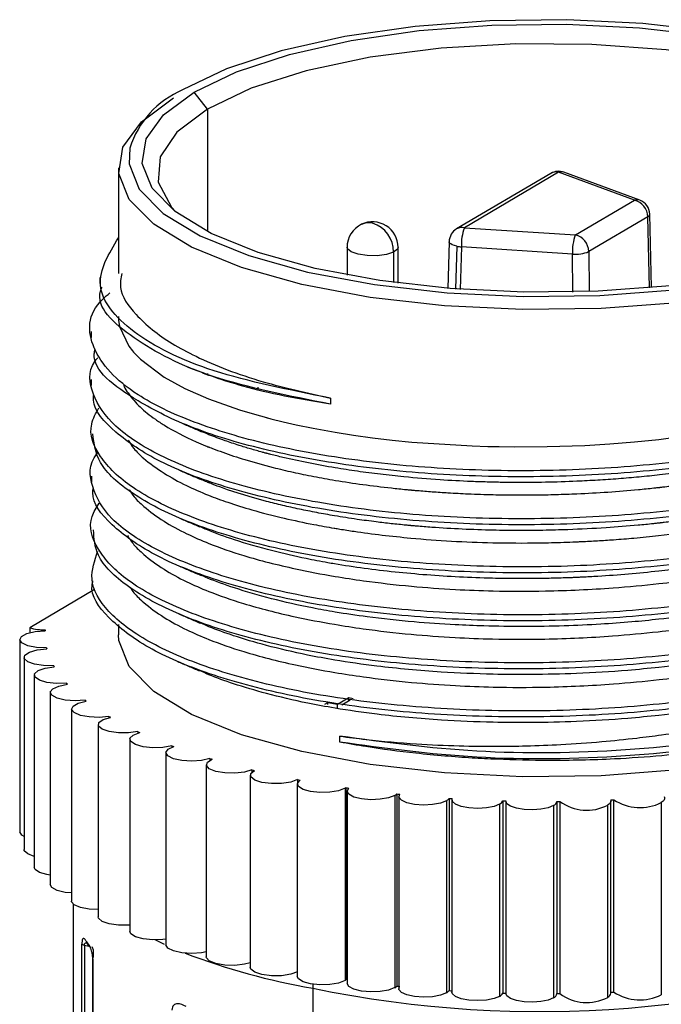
# Paper-space layout '图纸1(2)' of a CAD drawing. Header units: millimetres. Extents: x 7 to 438, y 7 to 308.
# Tile 21 of 25: x 213 to 226, y 257 to 276. Entities that reach past the tile are written whole.
import ezdxf

# ---------------------------------------------------------------- set-up
doc = ezdxf.new("R2010")
doc.units = ezdxf.units.MM
doc.linetypes.add('SLD-实线', pattern=[0])

psp = doc.layouts.new('图纸1(2)')

# ---------------------------------------------------------------- linework, layer by layer
at = {"color": 7, "linetype": 'SLD-实线', "lineweight": 25, "ltscale": 1.5}
for p, q in [((216.905, 274.276), (216.644, 274.608)), ((215.161, 273.123), (215.161, 271.05)), ((223.639, 273.013), (221.79, 271.923)), ((223.791, 273.037), (221.943, 271.947)), ((225.277, 272.489), (223.791, 273.037)), ((225.381, 272.487), (223.895, 273.036)), ((224.119, 271.806), (225.277, 272.489)), ((225.538, 272.162), (224.38, 271.479)), ((225.609, 270.772), (225.577, 272.213)), ((221.943, 271.947), (224.119, 271.806)), ((221.643, 271.673), (221.617, 270.756)), ((219.643, 271.563), (219.643, 271.018)), ((220.643, 270.86), (220.643, 271.563)), ((224.061, 271.43), (221.885, 271.571)), ((214.796, 270.969), (214.796, 270.851)), ((214.628, 269.911), (214.628, 269.793)), ((216.508, 269.221), (216.626, 269.17)), ((214.626, 268.968), (214.626, 268.85)), ((217.892, 268.821), (217.892, 268.77)), ((219.316, 268.604), (219.316, 268.486)), ((214.633, 267.076), (214.633, 266.958)), ((214.689, 264.848), (213.421, 264.1)), ((213.421, 264.1), (213.421, 264.003)), ((215.161, 264.161), (215.161, 263.959)), ((213.225, 263.871), (213.225, 260.099)), ((213.751, 263.704), (213.751, 263.684)), ((213.311, 263.518), (213.311, 259.747)), ((213.891, 263.354), (213.891, 263.332)), ((213.511, 263.171), (213.511, 259.399)), ((214.144, 263.01), (214.144, 262.988)), ((213.822, 262.833), (213.822, 259.061)), ((219.456, 262.598), (219.678, 262.729)), ((219.678, 262.729), (219.765, 262.712)), ((219.678, 262.661), (219.678, 262.729)), ((214.242, 262.508), (214.242, 258.736)), ((214.507, 262.678), (214.507, 262.655)), ((219.208, 262.602), (219.263, 262.634)), ((219.263, 262.634), (219.456, 262.598)), ((219.263, 262.592), (219.263, 262.634)), ((219.456, 262.531), (219.456, 262.598)), ((219.704, 262.677), (219.543, 262.582)), ((214.975, 262.36), (214.975, 262.336)), ((214.764, 262.2), (214.764, 258.429)), ((215.544, 262.062), (215.544, 262.035)), ((219.5, 261.855), (219.5, 261.973)), ((215.383, 261.912), (215.383, 258.141)), ((216.206, 261.785), (216.206, 261.755)), ((216.092, 261.649), (216.092, 257.878)), ((216.954, 261.534), (216.954, 261.5)), ((216.882, 261.413), (216.882, 257.642)), ((217.744, 261.207), (217.744, 257.435)), ((217.779, 261.312), (217.779, 261.269)), ((218.667, 261.033), (218.667, 257.261)), ((218.672, 261.121), (218.672, 261.054)), ((219.603, 260.951), (219.603, 257.179)), ((219.621, 260.962), (219.621, 257.191)), ((219.642, 260.893), (219.642, 257.122)), ((220.577, 260.811), (220.577, 257.04)), ((220.616, 260.839), (220.616, 257.068)), ((220.657, 260.789), (220.657, 257.018)), ((221.592, 260.707), (221.592, 256.936)), ((221.645, 260.753), (221.645, 256.982)), ((221.699, 260.722), (221.699, 256.951)), ((222.634, 260.64), (222.634, 256.869)), ((222.696, 260.704), (222.696, 256.933)), ((222.756, 260.694), (222.756, 256.923)), ((223.692, 260.612), (223.692, 256.841)), ((223.756, 260.694), (223.756, 256.922)), ((223.818, 256.923), (223.818, 260.694)), ((224.752, 260.621), (224.752, 256.85)), ((224.817, 256.932), (224.817, 260.703)), ((224.875, 256.953), (224.875, 260.724)), ((225.804, 260.669), (225.804, 256.898)), ((214.271, 258.68), (214.271, 242.364)), ((214.445, 250.538), (214.445, 257.892)), ((214.494, 257.869), (214.494, 250.516)), ((216.061, 257.889), (215.88, 257.975)), ((214.652, 257.615), (214.652, 250.261)), ((214.656, 257.606), (214.656, 250.252)), ((218.969, 257.028), (218.969, 239.68))]:
    psp.add_line(p, q, dxfattribs=at)
at = {"color": 8, "linetype": 'SLD-实线', "lineweight": 25, "ltscale": 1.5}
for p, q in [((216.905, 274.276), (216.905, 271.873)), ((225.57, 270.769), (225.538, 272.162)), ((221.795, 271.584), (221.771, 270.744)), ((220.553, 271.468), (220.553, 270.871)), ((221.885, 271.571), (221.861, 270.737)), ((224.068, 270.685), (224.061, 271.43)), ((224.38, 271.479), (224.387, 270.694)), ((216.905, 269.088), (216.905, 269.065)), ((217.894, 268.821), (217.894, 268.769))]:
    psp.add_line(p, q, dxfattribs=at)
at = {"color": 7, "linetype": 'SLD-实线', "lineweight": 25, "ltscale": 1.5, "flags": 128}
for points in [[(231.591, 273.714), (231.476, 273.918), (231.006, 274.395), (230.282, 274.835), (229.327, 275.223), (228.175, 275.546), (226.864, 275.793), (225.439, 275.956), (223.949, 276.028), (222.445, 276.008), (220.977, 275.896), (219.596, 275.696), (218.348, 275.415), (217.276, 275.063), (216.418, 274.65)], [(216.644, 274.608), (217.475, 275.007), (218.513, 275.348), (219.721, 275.62), (221.058, 275.814), (222.479, 275.922), (223.936, 275.942), (225.378, 275.871), (226.758, 275.714), (228.027, 275.475), (229.142, 275.162), (230.067, 274.786), (230.768, 274.36), (231.223, 273.899), (231.415, 273.417), (231.338, 272.932), (230.996, 272.459), (230.398, 272.016)], [(230.76, 272.257), (231.065, 272.721), (231.1, 273.218), (230.844, 273.707), (230.307, 274.17), (229.508, 274.589), (228.48, 274.949), (227.261, 275.234), (225.899, 275.435), (224.445, 275.544), (222.955, 275.555), (221.487, 275.47), (220.098, 275.291), (218.84, 275.025), (217.762, 274.682), (216.905, 274.276)], [(230.799, 271.752), (229.919, 271.33), (228.821, 270.968), (227.543, 270.68), (226.128, 270.476), (224.624, 270.361), (223.082, 270.341), (221.556, 270.415), (220.096, 270.581), (218.753, 270.834), (217.572, 271.165), (216.594, 271.563), (215.852, 272.014), (215.371, 272.502), (215.168, 273.012), (215.249, 273.526), (215.611, 274.026), (216.243, 274.495)], [(230.398, 272.016), (229.567, 271.617), (228.53, 271.275), (227.322, 271.003), (225.984, 270.81), (224.563, 270.702), (223.106, 270.682), (221.664, 270.752), (220.285, 270.91), (219.015, 271.149), (217.9, 271.462), (216.976, 271.837), (216.274, 272.263), (215.82, 272.725), (215.627, 273.207), (215.704, 273.692), (216.047, 274.165), (216.644, 274.608)], [(216.905, 274.276), (216.303, 273.822), (215.977, 273.337), (215.942, 272.84), (216.198, 272.351), (216.283, 272.257)], [(215.382, 273.509), (215.368, 273.203), (215.566, 272.706), (216.036, 272.229), (216.76, 271.789), (217.715, 271.401), (218.867, 271.078), (220.178, 270.831), (221.603, 270.668), (223.093, 270.596), (224.597, 270.616), (226.065, 270.727), (227.447, 270.927), (228.694, 271.208), (229.766, 271.561), (230.625, 271.973)], [(215.164, 270.203), (215.164, 270.136), (215.184, 270.008), (215.365, 269.625), (215.439, 269.531), (215.459, 269.507), (215.464, 269.501), (215.466, 269.499), (215.466, 269.499), (215.466, 269.499), (215.466, 269.499), (215.466, 269.499), (215.467, 269.498), (215.475, 269.489), (215.497, 269.465), (215.59, 269.371), (216.058, 269.017), (216.461, 268.795), (216.929, 268.588), (217.535, 268.374), (217.825, 268.287), (217.943, 268.254), (218.062, 268.222), (218.063, 268.222), (218.069, 268.221), (218.085, 268.216), (218.146, 268.201), (218.388, 268.141), (218.643, 268.083), (218.981, 268.013), (219.407, 267.935), (219.771, 267.878), (220.143, 267.827), (220.524, 267.782), (220.911, 267.743), (222.093, 267.668), (222.401, 267.658), (222.482, 267.656), (222.504, 267.655), (222.51, 267.655), (222.514, 267.655), (222.517, 267.655), (222.545, 267.654), (222.625, 267.653), (222.932, 267.649), (223.563, 267.653), (224.304, 267.678), (224.795, 267.707), (225.28, 267.746), (225.758, 267.794), (226.912, 267.955), (227.193, 268.004), (227.265, 268.018), (227.284, 268.021), (227.289, 268.022), (227.29, 268.022), (227.291, 268.023), (227.294, 268.023), (227.319, 268.028), (227.391, 268.042), (227.663, 268.097), (227.935, 268.156), (228.273, 268.237), (228.669, 268.342), (228.986, 268.436), (229.29, 268.536), (229.579, 268.639), (229.853, 268.748), (230.586, 269.101), (230.747, 269.195), (230.786, 269.219), (230.795, 269.225), (230.798, 269.226), (230.798, 269.227), (230.799, 269.227), (230.799, 269.227), (230.799, 269.227), (230.799, 269.227)], [(213.751, 263.704), (213.555, 263.714), (213.386, 263.748), (213.269, 263.802), (213.225, 263.866), (213.259, 263.931), (213.366, 263.987), (213.53, 264.024), (213.724, 264.037)], [(230.799, 262.588), (229.919, 262.165), (228.821, 261.804), (227.543, 261.516), (226.128, 261.311), (224.624, 261.197), (223.082, 261.176), (221.556, 261.251), (220.096, 261.417), (218.753, 261.67), (217.572, 262.001), (216.594, 262.399), (215.852, 262.85), (215.371, 263.338), (215.168, 263.848), (215.161, 263.959)], [(213.891, 263.354), (213.693, 263.356), (213.513, 263.384), (213.381, 263.433), (213.315, 263.496), (213.328, 263.561), (213.417, 263.621), (213.567, 263.664), (213.756, 263.684)], [(214.144, 263.01), (213.946, 263.005), (213.759, 263.027), (213.611, 263.071), (213.526, 263.13), (213.517, 263.196), (213.586, 263.258), (213.721, 263.307), (213.903, 263.333)], [(214.507, 262.678), (214.312, 262.666), (214.118, 262.68), (213.957, 262.719), (213.853, 262.775), (213.823, 262.84), (213.871, 262.904), (213.991, 262.957), (214.162, 262.99)], [(214.975, 262.36), (214.785, 262.342), (214.588, 262.349), (214.415, 262.381), (214.294, 262.434), (214.243, 262.497), (214.27, 262.563), (214.371, 262.62), (214.531, 262.659)], [(215.544, 262.062), (215.361, 262.036), (215.163, 262.037), (214.981, 262.062), (214.843, 262.11), (214.771, 262.172), (214.777, 262.238), (214.86, 262.298), (215.006, 262.342)], [(216.206, 261.785), (216.033, 261.753), (215.836, 261.747), (215.646, 261.766), (215.494, 261.808), (215.402, 261.867), (215.387, 261.933), (215.449, 261.995), (215.58, 262.045)], [(216.954, 261.534), (216.792, 261.496), (216.598, 261.483), (216.403, 261.495), (216.238, 261.531), (216.129, 261.586), (216.092, 261.651), (216.134, 261.716), (216.247, 261.77)], [(217.779, 261.312), (217.63, 261.268), (217.442, 261.248), (217.245, 261.253), (217.069, 261.283), (216.942, 261.334), (216.884, 261.397), (216.905, 261.463), (217, 261.521)], [(218.672, 261.121), (218.538, 261.072), (218.357, 261.044), (218.159, 261.042), (217.974, 261.066), (217.832, 261.112), (217.754, 261.173), (217.753, 261.239), (217.829, 261.3)], [(219.603, 260.951), (219.477, 260.902), (219.305, 260.872), (219.112, 260.867), (218.928, 260.886), (218.779, 260.928), (218.689, 260.985), (218.67, 261.049), (218.725, 261.11)], [(220.577, 260.811), (220.457, 260.763), (220.292, 260.734), (220.107, 260.727), (219.926, 260.743), (219.776, 260.779), (219.677, 260.832), (219.642, 260.893), (219.677, 260.954)], [(221.592, 260.707), (221.476, 260.661), (221.32, 260.632), (221.142, 260.622), (220.966, 260.635), (220.814, 260.668), (220.707, 260.716), (220.659, 260.774), (220.675, 260.833)], [(225.857, 260.787), (225.865, 260.772), (225.868, 260.757), (225.868, 260.741), (225.863, 260.726), (225.854, 260.711), (225.841, 260.697), (225.824, 260.683), (225.804, 260.669)], [(222.634, 260.64), (222.524, 260.596), (222.374, 260.566), (222.204, 260.556), (222.033, 260.565), (221.882, 260.594), (221.769, 260.637), (221.707, 260.691), (221.705, 260.749)], [(223.692, 260.612), (223.586, 260.569), (223.445, 260.539), (223.282, 260.527), (223.116, 260.534), (222.966, 260.558), (222.849, 260.597), (222.776, 260.647), (222.757, 260.703)], [(224.814, 260.721), (224.817, 260.708), (224.816, 260.695), (224.813, 260.682), (224.807, 260.67), (224.797, 260.657), (224.785, 260.645), (224.77, 260.633), (224.752, 260.621)], [(213.311, 260.006), (213.269, 260.03), (213.225, 260.095), (213.225, 260.099)], [(213.511, 259.613), (213.381, 259.662), (213.315, 259.724), (213.311, 259.747)], [(213.822, 259.245), (213.759, 259.256), (213.611, 259.3), (213.526, 259.359), (213.511, 259.399)], [(214.242, 258.897), (214.118, 258.909), (213.957, 258.948), (213.853, 259.004), (213.822, 259.061)], [(214.764, 258.57), (214.588, 258.578), (214.415, 258.61), (214.294, 258.662), (214.243, 258.726), (214.242, 258.736)], [(215.383, 258.267), (215.361, 258.265), (215.163, 258.265), (214.981, 258.291), (214.843, 258.339), (214.771, 258.4), (214.764, 258.429)], [(216.092, 257.99), (216.033, 257.982), (215.836, 257.975), (215.646, 257.995), (215.494, 258.037), (215.402, 258.096), (215.383, 258.141)], [(216.882, 257.742), (216.792, 257.725), (216.598, 257.711), (216.403, 257.724), (216.238, 257.76), (216.129, 257.815), (216.092, 257.878)], [(217.744, 257.527), (217.63, 257.497), (217.442, 257.476), (217.245, 257.482), (217.069, 257.512), (216.942, 257.563), (216.884, 257.626), (216.882, 257.642)], [(218.672, 257.349), (218.538, 257.301), (218.357, 257.273), (218.159, 257.271), (217.974, 257.295), (217.832, 257.341), (217.754, 257.402), (217.744, 257.435)], [(219.603, 257.179), (219.477, 257.13), (219.305, 257.101), (219.112, 257.096), (218.928, 257.115), (218.779, 257.156), (218.689, 257.213), (218.667, 257.261)], [(220.577, 257.04), (220.457, 256.992), (220.292, 256.963), (220.107, 256.955), (219.926, 256.971), (219.776, 257.008), (219.677, 257.061), (219.642, 257.122)], [(221.592, 256.936), (221.476, 256.89), (221.32, 256.86), (221.142, 256.851), (220.966, 256.864), (220.814, 256.896), (220.707, 256.945), (220.659, 257.002), (220.657, 257.018)], [(222.634, 256.869), (222.524, 256.825), (222.374, 256.795), (222.204, 256.785), (222.033, 256.794), (221.882, 256.822), (221.769, 256.866), (221.707, 256.92), (221.699, 256.951)], [(223.692, 256.841), (223.586, 256.797), (223.445, 256.768), (223.282, 256.756), (223.116, 256.763), (222.966, 256.787), (222.849, 256.826), (222.776, 256.876), (222.756, 256.923)]]:
    psp.add_lwpolyline(points, dxfattribs=at)
at = {"color": 8, "linetype": 'SLD-实线', "lineweight": 25, "ltscale": 1.5, "flags": 128}
for points in [[(221.795, 271.584), (221.747, 271.597), (221.706, 271.611), (221.675, 271.628), (221.654, 271.646), (221.644, 271.665), (221.643, 271.673)], [(220.553, 271.468), (220.413, 271.423), (220.231, 271.399), (220.036, 271.4), (219.858, 271.426), (219.722, 271.473), (219.651, 271.534), (219.643, 271.563)], [(220.643, 271.563), (220.631, 271.528), (220.553, 271.468)], [(214.612, 257.839), (214.577, 257.85), (214.494, 257.869)], [(218.975, 257.108), (218.972, 257.085), (218.969, 257.028)]]:
    psp.add_lwpolyline(points, dxfattribs=at)
at = {"color": 8, "linetype": 'SLD-实线', "lineweight": 25, "ltscale": 2.25}
for centre, radius, start, end in [((217.153, 272.944), 1.858, 113.3059, 162.3088), ((223.747, 272.826), 0.216, 78.2089, 120.0028), ((223.841, 272.884), 0.161, 70.3863, 108.0679), ((225.327, 272.336), 0.161, 70.3863, 108.0679), ((225.515, 272.22), 0.0626, 291.9699, 353.5819), ((220.064, 271.719), 0.325, 75.9385, 114.9929), ((221.899, 271.736), 0.216, 78.2089, 120.0028), ((223.425, 278.5), 21.929, 258.2762, 290.8155), ((221.213, 270.053), 13.217, 248.9708, 260.2252), ((214.665, 257.615), 0.013, 143.61, 226.3998)]:
    psp.add_arc(centre, radius, start, end, dxfattribs=at)
at = {"color": 7, "linetype": 'SLD-实线', "lineweight": 25, "ltscale": 2.25}
for centre, radius, start, end in [((223.791, 272.754), 0.3, 69.7412, 120.526), ((225.196, 272.157), 0.342, 0.8483, 76.3498), ((225.277, 272.206), 0.3, 1.3005, 69.7412), ((220.143, 271.563), 0.5, 115.6608, 180), ((220.143, 271.563), 0.5, 0, 115.6608), ((219.968, 271.476), 0.586, 359.2863, 72.6183), ((221.943, 271.665), 0.3, 120.526, 178.36), ((222.887, 271.611), 1.003, 160.3756, 182.248), ((225.063, 271.469), 1.003, 160.3756, 182.248), ((224.038, 271.474), 0.342, 0.8483, 76.3498), ((221.953, 272.357), 0.788, 258.4706, 265.0931), ((224.123, 272.087), 0.66, 264.6013, 292.8617), ((213.733, 265.238), 1.181, 254.6765, 269.6466), ((214.82, 263.959), 1.098, 174.8271, 175.9), ((214.896, 263.973), 1.176, 193.2241, 194.2493), ((215.27, 264.134), 1.585, 209.5142, 210.3546), ((215.912, 264.62), 2.391, 222.3358, 222.9746), ((216.769, 265.572), 3.674, 231.9927, 232.4725), ((217.775, 267.076), 5.484, 239.297, 239.6643), ((218.855, 269.149), 7.823, 244.9636, 245.2535), ((219.929, 271.743), 10.631, 249.5014, 249.7377), ((220.927, 274.739), 13.789, 253.2533, 253.452), ((221.792, 277.962), 17.127, 256.4506, 256.6225), ((222.483, 281.2), 20.438, 259.2523, 259.4051), ((219.48, 261.16), 0.242, 300.406, 305.5355), ((222.984, 284.218), 23.498, 261.7716, 261.9109), ((220.479, 260.983), 0.198, 299.7599, 313.6422), ((223.301, 286.79), 26.089, 264.0924, 264.2223), ((221.516, 260.848), 0.16, 298.3586, 323.6106), ((223.463, 288.714), 28.02, 266.2795, 266.4033), ((222.577, 260.757), 0.13, 296.0069, 335.8446), ((223.516, 289.835), 29.142, 268.386, 268.5066), ((223.65, 260.711), 0.108, 292.6896, 350.5739), ((223.521, 290.064), 29.371, 270.4584, 270.5784), ((224.342, 261.391), 0.872, 233.0321, 298.068), ((223.543, 289.381), 28.688, 272.5405, 272.6624), ((225.387, 261.511), 0.939, 236.9308, 296.3157), ((214.499, 257.946), 0.0762, 224.4651, 266.0844), ((214.625, 257.936), 0.0853, 179.539, 244.9372), ((219.48, 257.388), 0.242, 300.406, 305.5355), ((220.479, 257.211), 0.198, 299.7599, 313.6422), ((223.301, 283.019), 26.089, 264.0924, 264.2223), ((221.516, 257.077), 0.16, 298.3586, 323.6106), ((223.463, 284.942), 28.02, 266.2795, 266.4033), ((222.577, 256.986), 0.13, 296.0069, 335.8446), ((223.516, 286.064), 29.142, 268.386, 268.5066), ((223.65, 256.94), 0.108, 292.6896, 350.5739), ((223.521, 286.292), 29.371, 270.4584, 270.5784), ((224.342, 257.619), 0.872, 233.0321, 298.068), ((224.708, 256.952), 0.111, 293.6198, 349.8149), ((223.543, 285.61), 28.688, 272.5405, 272.6624), ((225.387, 257.739), 0.939, 236.9308, 296.3157)]:
    psp.add_arc(centre, radius, start, end, dxfattribs=at)
at = {"color": 7, "linetype": 'SLD-实线', "lineweight": 25, "ltscale": 1.5}
for points, knots in [([(219.316, 268.604), (218.508, 268.766), (216.883, 269.092), (215.321, 269.892), (214.592, 270.819), (214.971, 271.438), (215.161, 271.747)], [0, 0, 0, 0, 0.245726, 0.494766, 0.747345, 1, 1, 1, 1]), ([(231.881, 271.41), (231.934, 271.368), (232.266, 271.109), (232.454, 270.583), (232.375, 269.87), (231.806, 269.178), (230.811, 268.546), (229.431, 268.007), (227.748, 267.583), (225.839, 267.299), (223.813, 267.164), (221.769, 267.185), (219.82, 267.361), (218.059, 267.676), (216.59, 268.118), (215.286, 268.747), (214.55, 269.578), (214.544, 270.289), (214.945, 270.628), (214.992, 270.668)], [0, 0, 0, 0, 0.011636, 0.072687, 0.133739, 0.194798, 0.255845, 0.316903, 0.377956, 0.439006, 0.500067, 0.561115, 0.62217, 0.683225, 0.744274, 0.805335, 0.89665, 0.987993, 1, 1, 1, 1]), ([(215.225, 271.049), (215.208, 270.959), (215.156, 270.687), (215.424, 270.313), (215.899, 269.857), (216.671, 269.392), (217.86, 268.93), (218.863, 268.705), (219.316, 268.604)], [0, 0, 0, 0, 0.092426, 0.276022, 0.385953, 0.586946, 0.813786, 1, 1, 1, 1]), ([(219.316, 268.486), (218.504, 268.648), (216.869, 268.974), (215.376, 269.774), (214.688, 270.417), (214.828, 270.752), (214.839, 270.778)], [0, 0, 0, 0, 0.319798, 0.643909, 0.972627, 1, 1, 1, 1]), ([(232.369, 270.266), (232.363, 270.095), (232.35, 269.686), (231.798, 269.06), (230.814, 268.428), (229.43, 267.889), (227.748, 267.465), (225.839, 267.181), (223.813, 267.046), (221.769, 267.067), (219.819, 267.243), (218.062, 267.558), (216.578, 268), (215.337, 268.628), (214.617, 269.184), (214.697, 269.537), (214.704, 269.57)], [0, 0, 0, 0, 0.053769, 0.128576, 0.203369, 0.278176, 0.352974, 0.427771, 0.50258, 0.577374, 0.652177, 0.726979, 0.801773, 0.876583, 0.98846, 1, 1, 1, 1]), ([(232.307, 269.849), (232.364, 269.648), (232.487, 269.209), (232.105, 268.536), (231.174, 267.766), (229.409, 267.012), (227.036, 266.497), (224.722, 266.262), (222.673, 266.215), (220.667, 266.32), (218.813, 266.578), (217.201, 266.965), (215.922, 267.464), (215.032, 268.047), (214.621, 268.677), (214.548, 269.142), (214.736, 269.373), (214.755, 269.397)], [0, 0, 0, 0, 0.0568423, 0.1236887, 0.1905486, 0.2905366, 0.3905539, 0.4573989, 0.5242578, 0.591107, 0.6579565, 0.7248147, 0.7916595, 0.8585162, 0.9253668, 0.992215, 1, 1, 1, 1]), ([(232.385, 269.218), (232.39, 269.188), (232.44, 268.921), (232.084, 268.419), (231.182, 267.648), (229.406, 266.894), (227.037, 266.379), (224.722, 266.144), (222.673, 266.097), (220.667, 266.203), (218.812, 266.46), (217.203, 266.847), (215.913, 267.346), (215.067, 267.929), (214.651, 268.387), (214.674, 268.638), (214.677, 268.675)], [0, 0, 0, 0, 0.009645, 0.084866, 0.160102, 0.272616, 0.385163, 0.460383, 0.535618, 0.610841, 0.686066, 0.7613, 0.836519, 0.911751, 0.986977, 1, 1, 1, 1]), ([(219.316, 268.486), (219.01, 268.536), (218.398, 268.636), (217.65, 268.82), (217.06, 269), (216.762, 269.117), (216.626, 269.17)], [0, 0, 0, 0, 0.293136, 0.586269, 0.811383, 1, 1, 1, 1]), ([(232.283, 268.903), (232.332, 268.809), (232.503, 268.48), (232.314, 267.904), (231.723, 267.218), (230.671, 266.596), (229.261, 266.067), (227.542, 265.66), (225.619, 265.39), (223.584, 265.272), (221.547, 265.313), (219.611, 265.502), (217.882, 265.835), (216.454, 266.29), (215.375, 266.837), (214.747, 267.45), (214.546, 267.992), (214.719, 268.309), (214.777, 268.415)], [0, 0, 0, 0, 0.027047, 0.094158, 0.161256, 0.228366, 0.29547, 0.362571, 0.429684, 0.496783, 0.56389, 0.630996, 0.698071, 0.765164, 0.832255, 0.899325, 0.966397, 1, 1, 1, 1]), ([(215.261, 268.857), (215.265, 268.848), (215.288, 268.798), (215.351, 268.697), (215.455, 268.563), (215.583, 268.43), (215.722, 268.308), (215.881, 268.189), (216.172, 267.997), (216.505, 267.824), (216.821, 267.69), (216.904, 267.657), (216.926, 267.648), (216.932, 267.646), (216.934, 267.645), (216.935, 267.644), (216.942, 267.642), (216.965, 267.632), (217.053, 267.598), (217.273, 267.516), (217.659, 267.388), (218.123, 267.259), (218.58, 267.151), (218.988, 267.066), (219.617, 266.953), (220.229, 266.87), (220.732, 266.818), (220.863, 266.806), (220.898, 266.803), (220.908, 266.802), (220.912, 266.802), (220.916, 266.801), (220.925, 266.801), (220.96, 266.797), (221.09, 266.786), (221.316, 266.768), (221.65, 266.746), (222.046, 266.725), (222.478, 266.711), (222.916, 266.704), (223.328, 266.705), (223.74, 266.713), (224.419, 266.737), (225.062, 266.781), (225.584, 266.833), (225.719, 266.848), (225.755, 266.852), (225.766, 266.853), (225.77, 266.854), (225.773, 266.854), (225.782, 266.855), (225.816, 266.859), (225.947, 266.874), (226.271, 266.914), (226.798, 266.989), (227.364, 267.089), (227.867, 267.195), (228.281, 267.293), (228.873, 267.452), (229.373, 267.616), (229.736, 267.758), (229.827, 267.795), (229.851, 267.805), (229.857, 267.808), (229.86, 267.809), (229.862, 267.81), (229.869, 267.813), (229.893, 267.823), (229.981, 267.86), (230.319, 268.008), (230.586, 268.161), (230.799, 268.283)], [0, 0, 0, 0, 0.003853, 0.023452, 0.047329, 0.067285, 0.087228, 0.107159, 0.127079, 0.185741, 0.200692, 0.204566, 0.205603, 0.205896, 0.205986, 0.206039, 0.206202, 0.207589, 0.211535, 0.226614, 0.257355, 0.293492, 0.317425, 0.341339, 0.365234, 0.424037, 0.439101, 0.443042, 0.444115, 0.444427, 0.444589, 0.444642, 0.445025, 0.446062, 0.449939, 0.464906, 0.480227, 0.49982, 0.523687, 0.543646, 0.563591, 0.583524, 0.603444, 0.66231, 0.677462, 0.681461, 0.682567, 0.682896, 0.683076, 0.683115, 0.683458, 0.684448, 0.688246, 0.703124, 0.733785, 0.769954, 0.793847, 0.817724, 0.841587, 0.900411, 0.915462, 0.919392, 0.920457, 0.920765, 0.920924, 0.920978, 0.921367, 0.92241, 0.926297, 0.941276, 1, 1, 1, 1]), ([(232.381, 268.38), (232.364, 268.183), (232.325, 267.747), (231.71, 267.1), (230.674, 266.479), (229.26, 265.949), (227.543, 265.542), (225.619, 265.273), (223.584, 265.154), (221.547, 265.195), (219.611, 265.384), (217.882, 265.717), (216.451, 266.172), (215.386, 266.719), (214.732, 267.309), (214.681, 267.713), (214.657, 267.902)], [0, 0, 0, 0, 0.060481, 0.133426, 0.206384, 0.279336, 0.352284, 0.425246, 0.498192, 0.571147, 0.644101, 0.717022, 0.789961, 0.862899, 0.935813, 1, 1, 1, 1]), ([(230.368, 268.296), (230.206, 268.213), (229.885, 268.051), (229.304, 267.837), (228.659, 267.634), (228.116, 267.496), (227.716, 267.407), (227.506, 267.363), (227.363, 267.335), (227.282, 267.32), (227.248, 267.314), (227.123, 267.291), (226.91, 267.254), (226.593, 267.203), (226.213, 267.149), (225.796, 267.098), (225.369, 267.055), (224.964, 267.02), (224.557, 266.993), (223.876, 266.957), (223.223, 266.945), (222.686, 266.951), (222.55, 266.954), (222.516, 266.954), (222.507, 266.955), (222.505, 266.955), (222.504, 266.955), (222.503, 266.955), (222.491, 266.955), (222.453, 266.956), (222.313, 266.96), (221.976, 266.971), (221.428, 267.001), (220.832, 267.05), (220.294, 267.108), (219.844, 267.168), (219.19, 267.269), (218.624, 267.382), (218.204, 267.485), (218.1, 267.512), (218.074, 267.519), (218.067, 267.52), (218.065, 267.521), (218.064, 267.521), (218.063, 267.521), (218.055, 267.523), (218.027, 267.531), (217.922, 267.559), (217.748, 267.609), (217.503, 267.683), (217.229, 267.775), (216.987, 267.865), (216.846, 267.925), (216.801, 267.944)], [0, 0, 0, 0, 0.053561, 0.105576, 0.157337, 0.215278, 0.230461, 0.245643, 0.260825, 0.261024, 0.262793, 0.267885, 0.287435, 0.307409, 0.332933, 0.364007, 0.390103, 0.416135, 0.442103, 0.468005, 0.545621, 0.565158, 0.5701, 0.571364, 0.571695, 0.571785, 0.571811, 0.571825, 0.572078, 0.573986, 0.579205, 0.598818, 0.638491, 0.685143, 0.71636, 0.747492, 0.77854, 0.856174, 0.875745, 0.880711, 0.881989, 0.882327, 0.88242, 0.882448, 0.882464, 0.882669, 0.884457, 0.88957, 0.909153, 0.929141, 0.954674, 0.98575, 1, 1, 1, 1]), ([(216.383, 268.123), (216.453, 268.092), (216.593, 268.032), (216.734, 267.971), (216.804, 267.941)], [0, 0, 0, 0, 0.500009, 1, 1, 1, 1]), ([(232.304, 268.021), (232.312, 268.012), (232.492, 267.772), (232.415, 267.276), (232.05, 266.576), (231.189, 265.919), (229.925, 265.348), (228.333, 264.884), (226.495, 264.548), (224.494, 264.364), (222.446, 264.336), (220.453, 264.458), (218.617, 264.727), (217.046, 265.132), (215.811, 265.641), (214.953, 266.23), (214.611, 266.863), (214.565, 267.312), (214.751, 267.526), (214.758, 267.534)], [0, 0, 0, 0, 0.002834, 0.06914, 0.13546, 0.201751, 0.268041, 0.334366, 0.40066, 0.466951, 0.533264, 0.599577, 0.665868, 0.732161, 0.798487, 0.864777, 0.931069, 0.997387, 1, 1, 1, 1]), ([(215.349, 267.781), (215.384, 267.726), (215.46, 267.606), (215.688, 267.387), (216.02, 267.141), (216.459, 266.9), (216.888, 266.711), (217.319, 266.552), (217.807, 266.399), (218.371, 266.253), (218.919, 266.137), (219.26, 266.076), (219.431, 266.047), (219.56, 266.026), (220.042, 265.951), (220.769, 265.864), (221.686, 265.796), (222.528, 265.763), (223.186, 265.76), (223.65, 265.769), (223.89, 265.776), (224.05, 265.782), (224.14, 265.786), (224.178, 265.788), (224.319, 265.794), (224.555, 265.806), (224.898, 265.829), (225.298, 265.861), (226.184, 265.949), (227.165, 266.098), (227.982, 266.279), (228.321, 266.363), (228.493, 266.409), (228.605, 266.44), (228.663, 266.456), (228.671, 266.459), (228.701, 266.467), (228.809, 266.498), (228.992, 266.553), (229.25, 266.636), (229.541, 266.738), (230.118, 266.961), (230.503, 267.175), (230.799, 267.34)], [0, 0, 0, 0, 0.026613, 0.057869, 0.107856, 0.151914, 0.188557, 0.217665, 0.251164, 0.292086, 0.327644, 0.350537, 0.351197, 0.356723, 0.37237, 0.431995, 0.472769, 0.513333, 0.55849, 0.570323, 0.582155, 0.593987, 0.594151, 0.595564, 0.599598, 0.615043, 0.630803, 0.650933, 0.675432, 0.765988, 0.805903, 0.816361, 0.826819, 0.837276, 0.837333, 0.837735, 0.838812, 0.842819, 0.858251, 0.874032, 0.894208, 0.918778, 1, 1, 1, 1]), ([(232.366, 267.269), (232.37, 267.233), (232.398, 266.961), (232.014, 266.457), (231.198, 265.801), (229.922, 265.23), (228.333, 264.766), (226.495, 264.43), (224.494, 264.246), (222.446, 264.218), (220.453, 264.34), (218.616, 264.61), (217.049, 265.014), (215.801, 265.523), (214.988, 266.111), (214.622, 266.568), (214.664, 266.815), (214.669, 266.847)], [0, 0, 0, 0, 0.011185, 0.086387, 0.161557, 0.236725, 0.311934, 0.387106, 0.462276, 0.53747, 0.612666, 0.687835, 0.763007, 0.838216, 0.913385, 0.988555, 1, 1, 1, 1]), ([(216.343, 267.195), (216.414, 267.165), (216.555, 267.104), (216.697, 267.043), (216.768, 267.012)], [0, 0, 0, 0, 0.5000072, 1, 1, 1, 1]), ([(232.283, 267.007), (232.336, 266.89), (232.495, 266.537), (232.262, 265.941), (231.628, 265.26), (230.532, 264.646), (229.075, 264.133), (227.337, 263.737), (225.396, 263.483), (223.355, 263.387), (221.326, 263.443), (219.405, 263.646), (217.707, 263.995), (216.316, 264.461), (215.28, 265.017), (214.707, 265.636), (214.545, 266.16), (214.728, 266.457), (214.782, 266.544)], [0, 0, 0, 0, 0.033518, 0.1006, 0.16765, 0.234697, 0.301765, 0.368835, 0.435882, 0.502931, 0.570013, 0.637059, 0.704106, 0.77118, 0.838244, 0.90529, 0.972344, 1, 1, 1, 1]), ([(229.912, 267.13), (229.898, 267.125), (229.88, 267.117), (229.861, 267.109), (229.855, 267.106), (229.853, 267.105), (229.852, 267.105), (229.852, 267.105), (229.852, 267.105), (229.85, 267.104), (229.844, 267.102), (229.822, 267.093), (229.733, 267.056), (229.573, 266.994), (229.329, 266.906), (229.027, 266.806), (228.688, 266.705), (228.334, 266.61), (227.995, 266.527), (227.645, 266.45), (227.046, 266.33), (226.447, 266.235), (225.934, 266.172), (225.802, 266.157), (225.767, 266.153), (225.757, 266.152), (225.754, 266.151), (225.753, 266.151), (225.75, 266.151), (225.741, 266.15), (225.706, 266.146), (225.575, 266.132), (225.242, 266.099), (224.685, 266.055), (224.061, 266.024), (223.484, 266.009), (222.995, 266.005), (222.262, 266.014), (221.595, 266.046), (221.078, 266.086), (220.948, 266.098), (220.914, 266.101), (220.906, 266.102), (220.903, 266.102), (220.902, 266.102), (220.902, 266.102), (220.901, 266.102), (220.899, 266.102), (220.89, 266.103), (220.857, 266.106), (220.728, 266.118), (220.506, 266.141), (220.185, 266.179), (219.812, 266.229), (219.423, 266.29), (219.046, 266.358), (218.707, 266.426), (218.379, 266.499), (217.853, 266.631), (217.393, 266.771), (217.049, 266.899), (216.964, 266.932), (216.942, 266.941), (216.936, 266.943), (216.934, 266.944), (216.934, 266.944), (216.932, 266.945), (216.925, 266.947), (216.903, 266.956), (216.847, 266.979), (216.799, 267), (216.766, 267.014)], [0, 0, 0, 0, 0.004103, 0.005504, 0.005892, 0.006009, 0.006073, 0.006077, 0.006108, 0.006195, 0.006529, 0.00783, 0.012973, 0.033414, 0.054564, 0.081733, 0.114918, 0.141868, 0.16882, 0.195772, 0.222725, 0.303331, 0.323867, 0.329185, 0.330606, 0.331007, 0.331131, 0.331202, 0.331259, 0.331741, 0.333112, 0.338351, 0.358819, 0.400956, 0.450497, 0.482876, 0.515218, 0.547525, 0.628693, 0.649208, 0.654439, 0.655798, 0.656163, 0.656268, 0.6563, 0.656319, 0.656336, 0.656467, 0.656824, 0.658168, 0.663376, 0.683867, 0.704992, 0.732088, 0.765153, 0.792116, 0.819069, 0.846012, 0.872943, 0.953782, 0.974267, 0.979518, 0.980895, 0.981272, 0.981382, 0.98144, 0.98151, 0.98203, 0.983446, 0.988753, 1, 1, 1, 1]), ([(215.373, 266.804), (215.401, 266.759), (215.471, 266.65), (215.691, 266.443), (216.021, 266.197), (216.463, 265.955), (216.982, 265.727), (217.671, 265.488), (218.508, 265.273), (219.318, 265.119), (220.076, 265.003), (220.863, 264.912), (221.718, 264.849), (222.597, 264.815), (223.632, 264.814), (224.727, 264.865), (225.668, 264.953), (226.484, 265.054), (227.263, 265.179), (228.03, 265.341), (228.755, 265.528), (229.53, 265.777), (230.249, 266.077), (230.639, 266.305), (230.799, 266.398)], [0, 0, 0, 0, 0.021685, 0.052928, 0.102956, 0.147602, 0.184763, 0.236087, 0.302169, 0.347788, 0.379071, 0.429325, 0.473794, 0.510869, 0.561918, 0.628094, 0.673894, 0.705214, 0.755694, 0.799988, 0.836972, 0.88816, 0.954291, 1, 1, 1, 1]), ([(232.409, 266.537), (232.372, 266.299), (232.297, 265.823), (231.619, 265.141), (230.534, 264.529), (229.074, 264.015), (227.337, 263.619), (225.396, 263.365), (223.355, 263.269), (221.326, 263.325), (219.405, 263.529), (217.708, 263.877), (216.312, 264.343), (215.293, 264.899), (214.704, 265.472), (214.682, 265.854), (214.673, 266.021)], [0, 0, 0, 0, 0.072617, 0.1452, 0.217779, 0.290382, 0.362986, 0.435566, 0.508147, 0.580764, 0.653343, 0.725923, 0.798532, 0.871129, 0.943708, 1, 1, 1, 1]), ([(216.323, 266.266), (216.394, 266.235), (216.536, 266.174), (216.679, 266.112), (216.75, 266.082)], [0, 0, 0, 0, 0.500006, 1, 1, 1, 1]), ([(229.925, 266.211), (229.861, 266.177), (229.644, 266.065), (229.269, 265.943), (228.941, 265.837), (228.791, 265.792), (228.718, 265.771), (228.686, 265.762), (228.671, 265.758), (228.669, 265.757), (228.662, 265.755), (228.635, 265.748), (228.527, 265.717), (228.25, 265.644), (227.772, 265.531), (227.216, 265.421), (226.686, 265.332), (226.225, 265.265), (225.523, 265.18), (224.86, 265.123), (224.327, 265.094), (224.19, 265.088), (224.154, 265.086), (224.144, 265.086), (224.141, 265.085), (224.14, 265.085), (224.139, 265.085), (224.139, 265.085), (224.136, 265.085), (224.128, 265.085), (224.093, 265.083), (223.957, 265.078), (223.721, 265.071), (223.374, 265.064), (222.962, 265.062), (222.441, 265.069), (221.843, 265.092), (221.206, 265.132), (220.582, 265.189), (219.977, 265.262), (219.543, 265.327), (219.165, 265.392), (218.75, 265.471), (218.12, 265.616), (217.472, 265.806), (217.006, 265.971), (216.797, 266.064), (216.744, 266.087)], [0, 0, 0, 0, 0.022239, 0.075281, 0.098627, 0.1089, 0.11342, 0.116972, 0.116986, 0.117107, 0.117452, 0.11877, 0.123919, 0.144273, 0.186385, 0.235951, 0.26826, 0.300554, 0.332835, 0.412749, 0.433126, 0.438411, 0.439828, 0.44023, 0.440354, 0.440427, 0.440432, 0.440466, 0.440558, 0.440899, 0.44221, 0.447352, 0.467713, 0.48875, 0.515757, 0.548734, 0.591789, 0.634844, 0.6779, 0.720956, 0.764013, 0.77402, 0.806783, 0.860838, 0.928495, 0.981971, 1, 1, 1, 1]), ([(232.289, 266.125), (232.312, 266.093), (232.497, 265.83), (232.397, 265.311), (231.976, 264.614), (231.067, 263.965), (229.762, 263.405), (228.139, 262.954), (226.278, 262.634), (224.267, 262.467), (222.22, 262.457), (220.238, 262.595), (218.427, 262.881), (216.892, 263.299), (215.691, 263.818), (214.902, 264.412), (214.556, 265.022), (214.692, 265.417), (214.754, 265.599)], [0, 0, 0, 0, 0.009411, 0.076124, 0.142841, 0.209534, 0.276227, 0.342955, 0.409647, 0.47634, 0.543059, 0.609769, 0.676462, 0.743161, 0.809887, 0.876578, 0.94327, 1, 1, 1, 1]), ([(215.338, 265.91), (215.377, 265.85), (215.456, 265.724), (215.689, 265.501), (216.021, 265.255), (216.461, 265.013), (216.976, 264.787), (217.664, 264.547), (218.499, 264.332), (219.31, 264.178), (220.069, 264.061), (220.857, 263.97), (221.709, 263.907), (222.586, 263.872), (223.622, 263.871), (224.716, 263.922), (225.656, 264.009), (226.472, 264.11), (227.255, 264.235), (228.027, 264.397), (228.756, 264.585), (229.532, 264.835), (230.25, 265.135), (230.64, 265.363), (230.799, 265.456)], [0, 0, 0, 0, 0.029108, 0.060207, 0.109962, 0.154078, 0.190781, 0.241451, 0.307119, 0.352399, 0.383603, 0.433515, 0.477493, 0.514074, 0.564914, 0.630571, 0.675701, 0.707004, 0.757039, 0.801429, 0.83837, 0.889246, 0.954759, 1, 1, 1, 1]), ([(232.352, 265.556), (232.363, 265.436), (232.393, 265.079), (231.954, 264.496), (231.073, 263.847), (229.76, 263.287), (228.139, 262.836), (226.278, 262.516), (224.267, 262.35), (222.22, 262.339), (220.238, 262.477), (218.427, 262.763), (216.894, 263.181), (215.686, 263.7), (214.923, 264.294), (214.595, 264.75), (214.654, 264.992), (214.66, 265.02)], [0, 0, 0, 0, 0.036837, 0.110196, 0.183528, 0.256861, 0.330232, 0.403563, 0.476896, 0.550257, 0.623608, 0.69694, 0.770279, 0.843648, 0.916978, 0.99031, 1, 1, 1, 1]), ([(216.355, 265.309), (216.426, 265.279), (216.568, 265.217), (216.71, 265.156), (216.781, 265.125)], [0, 0, 0, 0, 0.500005, 1, 1, 1, 1]), ([(229.976, 265.276), (229.965, 265.27), (229.756, 265.17), (229.307, 265.013), (228.707, 264.825), (228.137, 264.676), (227.446, 264.519), (226.637, 264.376), (225.844, 264.273), (225.203, 264.209), (224.584, 264.164), (223.617, 264.12), (222.655, 264.12), (221.676, 264.16), (220.903, 264.213), (220.116, 264.298), (219.459, 264.396), (218.826, 264.512), (218.148, 264.664), (217.468, 264.865), (217.018, 265.024), (216.818, 265.112), (216.775, 265.131)], [0, 0, 0, 0, 0.00376, 0.069435, 0.122974, 0.160747, 0.207513, 0.282257, 0.335876, 0.371809, 0.412228, 0.459464, 0.562888, 0.600503, 0.655473, 0.720191, 0.766468, 0.800761, 0.865967, 0.931861, 0.985143, 1, 1, 1, 1]), ([(232.296, 265.097), (232.35, 264.961), (232.497, 264.59), (232.223, 263.976), (231.545, 263.299), (230.156, 262.614), (228.006, 262.014), (225.148, 261.65), (222.143, 261.612), (220.377, 261.853), (219.5, 261.973)], [0, 0, 0, 0, 0.061588, 0.168495, 0.275334, 0.381809, 0.539702, 0.695268, 0.848582, 1, 1, 1, 1]), ([(215.392, 264.891), (215.414, 264.856), (215.479, 264.757), (215.691, 264.558), (216.022, 264.311), (216.464, 264.069), (216.98, 263.843), (217.668, 263.603), (218.506, 263.388), (219.316, 263.234), (220.074, 263.117), (220.863, 263.026), (221.72, 262.963), (222.601, 262.929), (223.639, 262.928), (224.733, 262.98), (225.671, 263.068), (226.484, 263.168), (227.262, 263.294), (228.03, 263.455), (228.755, 263.642), (229.529, 263.891), (230.248, 264.191), (230.639, 264.419), (230.799, 264.513)], [0, 0, 0, 0, 0.01691, 0.048496, 0.099279, 0.143762, 0.180864, 0.232385, 0.298857, 0.344731, 0.376189, 0.426668, 0.471507, 0.508876, 0.56038, 0.626711, 0.672565, 0.703944, 0.754419, 0.799067, 0.83631, 0.887557, 0.954004, 1, 1, 1, 1]), ([(232.415, 264.571), (232.362, 264.334), (232.257, 263.859), (231.536, 263.181), (230.16, 262.496), (228.004, 261.896), (225.148, 261.532), (222.143, 261.494), (220.377, 261.735), (219.5, 261.855)], [0, 0, 0, 0, 0.113923, 0.227775, 0.341237, 0.509493, 0.675269, 0.838644, 1, 1, 1, 1]), ([(216.347, 264.37), (216.418, 264.339), (216.559, 264.279), (216.7, 264.217), (216.771, 264.187)], [0, 0, 0, 0, 0.500008, 1, 1, 1, 1]), ([(229.924, 264.312), (229.899, 264.301), (229.696, 264.206), (229.273, 264.06), (228.603, 263.85), (227.745, 263.635), (226.763, 263.451), (225.853, 263.329), (225.022, 263.249), (224.182, 263.198), (223.297, 263.178), (222.408, 263.185), (221.386, 263.229), (220.343, 263.324), (219.482, 263.447), (218.755, 263.583), (218.079, 263.74), (217.446, 263.931), (217.016, 264.08), (216.825, 264.169), (216.771, 264.194)], [0, 0, 0, 0, 0.008031, 0.066744, 0.115846, 0.183825, 0.271392, 0.331901, 0.373411, 0.4402, 0.49909, 0.54822, 0.616485, 0.704226, 0.764815, 0.806273, 0.873188, 0.931896, 0.980942, 1, 1, 1, 1]), ([(219.5, 261.973), (219.672, 261.951), (220.156, 261.888), (220.938, 261.821), (221.803, 261.78), (222.525, 261.771), (223.19, 261.781), (223.875, 261.809), (224.601, 261.86), (225.259, 261.927), (226.098, 262.033), (227.033, 262.19), (227.982, 262.411), (228.927, 262.682), (229.917, 263.053), (230.505, 263.398), (230.799, 263.57)], [0, 0, 0, 0, 0.044779, 0.125686, 0.192326, 0.250357, 0.293877, 0.346118, 0.407976, 0.461575, 0.500053, 0.607369, 0.690618, 0.74977, 0.875234, 1, 1, 1, 1]), ([(216.319, 263.439), (216.39, 263.408), (216.533, 263.347), (216.675, 263.286), (216.746, 263.255)], [0, 0, 0, 0, 0.500006, 1, 1, 1, 1]), ([(229.942, 263.378), (229.915, 263.365), (229.708, 263.267), (229.28, 263.119), (228.606, 262.908), (227.748, 262.693), (226.764, 262.508), (225.854, 262.387), (225.023, 262.307), (224.184, 262.255), (223.298, 262.235), (222.41, 262.242), (221.39, 262.286), (220.349, 262.38), (219.486, 262.504), (218.757, 262.639), (218.081, 262.797), (217.447, 262.988), (217.007, 263.14), (216.809, 263.233), (216.747, 263.262)], [0, 0, 0, 0, 0.0088659, 0.067827, 0.1169058, 0.1846813, 0.2719489, 0.3321984, 0.3735077, 0.4398727, 0.4986012, 0.5475659, 0.6149785, 0.7023712, 0.7628597, 0.8042173, 0.8708814, 0.929378, 0.9782232, 1, 1, 1, 1]), ([(230.799, 262.869), (230.675, 262.799), (230.394, 262.642), (229.891, 262.431), (229.309, 262.233), (228.78, 262.085), (228.288, 261.966), (227.82, 261.867), (227.252, 261.765), (226.575, 261.667), (225.778, 261.581), (224.773, 261.511), (223.686, 261.487), (222.751, 261.509), (222.076, 261.544), (221.544, 261.582), (220.843, 261.65), (220.15, 261.74), (219.67, 261.825), (219.5, 261.855)], [0, 0, 0, 0, 0.055647, 0.125494, 0.188202, 0.25065, 0.28646, 0.329284, 0.379121, 0.435968, 0.499825, 0.572902, 0.672767, 0.75008, 0.788067, 0.829809, 0.875304, 0.955755, 1, 1, 1, 1]), ([(214.54, 257.937), (214.519, 257.969), (214.488, 258.017), (214.458, 258.004), (214.446, 257.953), (214.445, 257.912), (214.445, 257.892)], [0, 0, 0, 0, 0.499245, 0.748989, 0.874649, 1, 1, 1, 1]), ([(214.494, 257.869), (214.494, 257.876), (214.495, 257.891), (214.501, 257.906), (214.51, 257.916), (214.525, 257.923), (214.537, 257.918), (214.545, 257.915)], [0, 0, 0, 0, 0.146761, 0.299352, 0.468611, 0.660869, 1, 1, 1, 1]), ([(214.656, 257.606), (214.656, 257.617), (214.656, 257.639), (214.651, 257.684), (214.642, 257.737), (214.626, 257.792), (214.591, 257.875), (214.563, 257.91), (214.54, 257.937)], [0, 0, 0, 0, 0.062561, 0.125539, 0.250552, 0.368798, 0.500955, 1, 1, 1, 1]), ([(214.637, 257.85), (214.649, 257.829), (214.666, 257.796), (214.666, 257.743), (214.667, 257.704), (214.668, 257.681), (214.668, 257.656), (214.668, 257.641), (214.668, 257.633)], [0, 0, 0, 0, 0.499216, 0.748616, 0.82176, 0.886149, 0.944189, 1, 1, 1, 1]), ([(216.489, 256.672), (216.431, 256.698), (216.344, 256.736), (216.251, 256.713), (216.216, 256.659), (216.212, 256.618), (216.21, 256.597)], [0, 0, 0, 0, 0.4992447, 0.7489894, 0.8746487, 1, 1, 1, 1])]:
    psp.add_open_spline(points, degree=3, knots=knots, dxfattribs=at)

doc.saveas('drawing.dxf')
